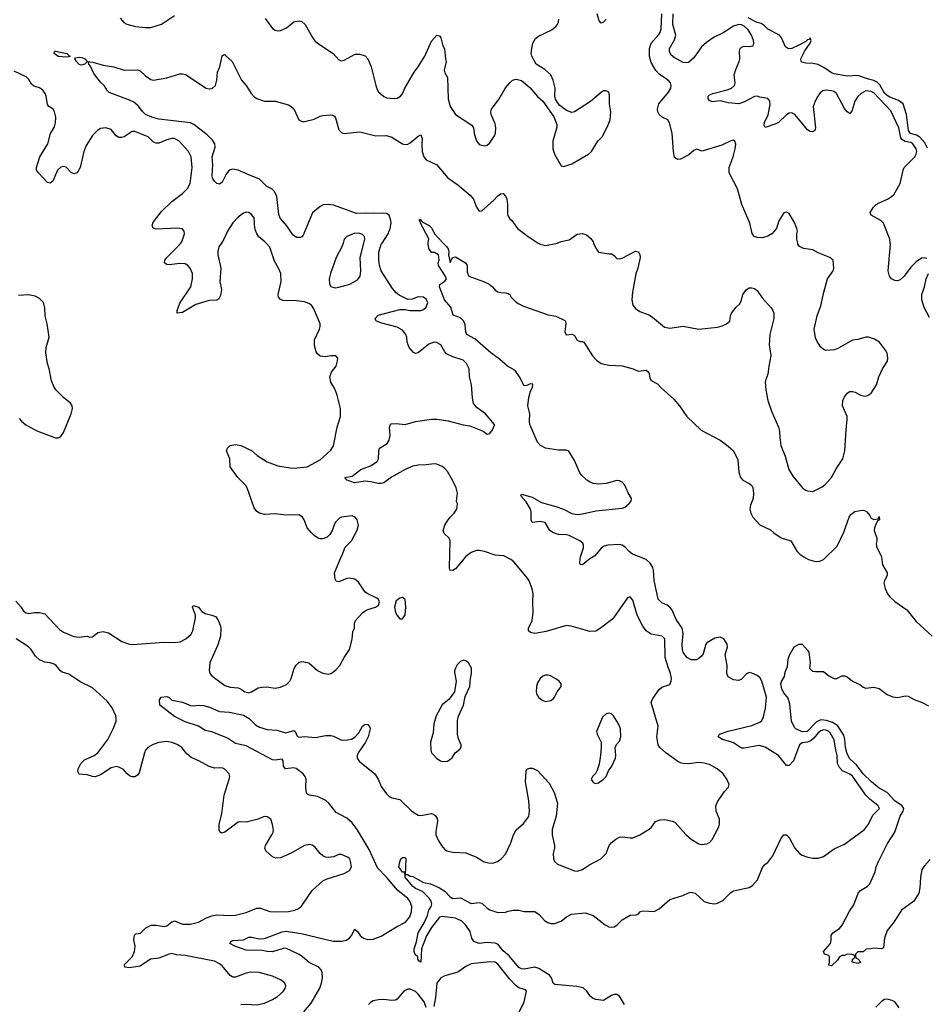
# Model space of a CAD drawing. Header units: inches. Extents: x 2293880 to 2522759, y 823965 to 1006879.
# Tile 53 of 256: x 2302960 to 2309807, y 904251 to 911687. Entities that reach past the tile are written whole.
import ezdxf

# ---------------------------------------------------------------- set-up
doc = ezdxf.new("R2010")
doc.units = ezdxf.units.IN
doc.header["$MEASUREMENT"] = 0
doc.layers.add('C3900', color=7, linetype='Continuous')
doc.layers.add('C3901', color=7, linetype='Continuous')

msp = doc.modelspace()

# ---------------------------------------------------------------- linework, layer by layer
at = {"layer": 'C3900', "color": 5}
for points, elevation in [([(2302930, 907294.8), (2302970, 907250.4), (2302990, 907220.4), (2303007.9, 907207.9), (2303030, 907201.6), (2303070, 907210.4), (2303110.5, 907210.5), (2303150, 907199.1), (2303260.3, 907080.3), (2303290, 907061.3), (2303370, 907027.9), (2303410, 907022.8), (2303470, 907030.4), (2303490, 907023), (2303510, 907024.9), (2303550, 907057.6), (2303590, 907066.7), (2303630, 907056.4), (2303731.3, 906991.3), (2303790, 906970.3), (2303812.5, 906967.5), (2304050, 906986), (2304137.6, 906982.4), (2304172.1, 906987.9), (2304215.1, 907010), (2304254, 907046), (2304267.3, 907070), (2304287, 907170), (2304286.6, 907190), (2304265.2, 907250), (2304270, 907262), (2304310, 907250.7), (2304336.3, 907216.3), (2304361.1, 907201.1), (2304410, 907190.4), (2304438.3, 907178.3), (2304456.5, 907156.5), (2304474.9, 907114.9), (2304479.6, 907090), (2304475.5, 907030), (2304455.5, 906964.5), (2304395.5, 906830), (2304390.3, 906770.3), (2304397, 906750), (2304412.2, 906730), (2304510, 906659.3), (2304550, 906645.2), (2304610, 906641.3), (2304631.7, 906631.7), (2304659.1, 906610), (2304690, 906603.9), (2304710, 906609.2), (2304760.6, 906639.4), (2304790, 906646.8), (2304827.3, 906647.3), (2304890, 906639.3), (2304930, 906645.2), (2304973.8, 906666.2), (2305000.5, 906690), (2305011.1, 906710), (2305033.4, 906786.6), (2305047.3, 906812.7), (2305070, 906834.4), (2305090, 906840.4), (2305132.4, 906832.4), (2305145.8, 906825.8), (2305210, 906770.7), (2305250, 906750.6), (2305290, 906744.9), (2305310, 906748.2), (2305330, 906762), (2305350, 906778), (2305377, 906810), (2305409.5, 906870), (2305451.8, 906930), (2305471, 907009), (2305476.3, 907063.7), (2305489.3, 907090), (2305489.4, 907130), (2305495.6, 907150), (2305550, 907208), (2305570, 907223), (2305590, 907233.4), (2305648, 907250), (2305670, 907266), (2305677.2, 907290), (2305670, 907308), (2305658, 907318), (2305590, 907349.4), (2305570, 907363.7), (2305517.5, 907437.5), (2305490, 907462), (2305450, 907469.7), (2305430, 907466.6), (2305370, 907442), (2305350, 907445.2), (2305342.5, 907462.5), (2305337, 907510), (2305381.5, 907618.5), (2305398.7, 907650), (2305417.4, 907702.6), (2305467, 907750), (2305509.5, 907830.5), (2305518, 907870), (2305509.4, 907910), (2305492.7, 907930), (2305470, 907938.7), (2305390, 907929.6), (2305376.7, 907923.3), (2305343, 907890), (2305320.4, 907830), (2305302, 907798), (2305282.6, 907777.4), (2305250, 907764.7), (2305230, 907766.3), (2305210, 907774.7), (2305184.5, 907790), (2305162.9, 907810), (2305131.6, 907850), (2305108.5, 907908.5), (2305095.6, 907930), (2305070, 907947.6), (2304970, 907944.7), (2304890, 907954), (2304810, 907949.7), (2304770, 907958.7), (2304751.1, 907971.1), (2304730, 908001.2), (2304678, 908150), (2304667.7, 908167.7), (2304607, 908230), (2304550, 908309), (2304547, 908370), (2304521.2, 908430), (2304529, 908450), (2304550, 908470.6), (2304590, 908477.3), (2304629.5, 908470.5), (2304710, 908432), (2304754.4, 908394.4), (2304830, 908346.3), (2304910, 908316.9), (2305002.8, 908302.8), (2305030, 908300.3), (2305130, 908308.9), (2305230, 908362), (2305310, 908434.4), (2305330, 908467.7), (2305358, 908610), (2305382.7, 908690), (2305383.1, 908750), (2305357.8, 908850), (2305339.8, 908899.8), (2305309.6, 908950), (2305301.6, 908990), (2305314.2, 909025.8), (2305349.2, 909070), (2305361.2, 909110), (2305362, 909130), (2305348.4, 909148.4), (2305310, 909149), (2305270, 909139.3), (2305230, 909146.6), (2305210, 909162.7), (2305199.3, 909179.3), (2305185.7, 909225.7), (2305187.1, 909270), (2305223.5, 909350), (2305229.7, 909370), (2305229.6, 909390), (2305182, 909502), (2305162.7, 909530), (2305143.5, 909543.5), (2305110, 909555.4), (2305050, 909562.6), (2304950, 909565.1), (2304930, 909572.7), (2304915.1, 909590), (2304911.8, 909610), (2304935.6, 909710), (2304931.2, 909770), (2304915.1, 909810), (2304883.3, 909863.3), (2304848.5, 909968.5), (2304821.1, 910000)], 280), ([(2305106.7, 904193.3), (2305160.2, 904259.8), (2305226.6, 904373.4), (2305239.4, 904410), (2305246.5, 904450), (2305244.4, 904490), (2305237.4, 904510), (2305219.8, 904530), (2305146.7, 904566.7), (2305095.9, 904610), (2305070, 904626), (2304970, 904673.5), (2304950, 904673.2), (2304870, 904647.2), (2304830, 904648.8), (2304790, 904656.9), (2304670, 904659.5), (2304586, 904690), (2304546, 904710), (2304555.5, 904724.5), (2304570, 904731.4), (2304650, 904738.5), (2304690, 904756.9), (2304710, 904757.6), (2304770, 904745.4), (2304810, 904748.3), (2304942.1, 904797.9), (2304970, 904802), (2305084.6, 904784.6), (2305326.2, 904726.2), (2305392.6, 904727.4), (2305425.8, 904734.2), (2305449.8, 904750.2), (2305466.3, 904770), (2305490, 904818.8), (2305510, 904800.7), (2305531.8, 904770), (2305557.1, 904750), (2305590, 904740.2), (2305630, 904742), (2305690, 904764.6), (2305805.2, 904834.8), (2305872.8, 904870), (2305905.8, 904910), (2305918, 904950), (2305921, 904990), (2305907.4, 905030), (2305890.6, 905050), (2305813.2, 905113.2), (2305730, 905211.3), (2305661.4, 905281.4), (2305599.7, 905419.7), (2305509, 905570), (2305470, 905621.2), (2305430, 905657.1), (2305350, 905698.3), (2305295.3, 905770), (2305271.1, 905790), (2305210, 905820.2), (2305148.7, 905830), (2305134.9, 905834.9), (2305124.9, 905844.9), (2305119.7, 905890), (2305122.9, 905950), (2305116.9, 905970), (2305102, 905990), (2305048.2, 906031.8), (2305030, 906036.9), (2304968.5, 906028.5), (2304953.3, 906050), (2304949.6, 906089.6), (2304942, 906102), (2304890, 906093.1), (2304870, 906097.2), (2304670, 906202.5), (2304590, 906220.2), (2304530, 906259.6), (2304410, 906309), (2304359.5, 906319.5), (2304310.4, 906350.4), (2304210, 906384.5), (2304130, 906424.1), (2304019.3, 906510), (2304016, 906550), (2304029.5, 906570.5), (2304070, 906574), (2304090, 906566.8), (2304110, 906547.3), (2304190, 906531.6), (2304250, 906507), (2304270, 906503.7), (2304311.1, 906508.9), (2304350, 906506), (2304394.2, 906494.2), (2304470, 906462.6), (2304544, 906456), (2304650, 906433.4), (2304692.7, 906410), (2304740.8, 906360.8), (2304770, 906343.2), (2304830, 906327.2), (2304901.7, 906321.7), (2304970, 906301.2), (2305030, 906319.3), (2305040.5, 906310), (2305055.1, 906275.1), (2305070, 906266.9), (2305110, 906273.7), (2305193.6, 906266.4), (2305270, 906280.8), (2305310, 906280.2), (2305330, 906275), (2305390, 906246), (2305433.3, 906246.7), (2305466, 906254), (2305492.1, 906267.9), (2305520.1, 906299.9), (2305550, 906350.8), (2305570, 906366), (2305590, 906364.7), (2305604, 906344), (2305607.3, 906330), (2305592.7, 906270), (2305572.4, 906230), (2305515.8, 906150), (2305508.7, 906130), (2305508.5, 906110), (2305525.3, 906085.3), (2305642.8, 905990), (2305666, 905950), (2305690, 905894.9), (2305730, 905839.3), (2305750, 905820.4), (2305770, 905810.4), (2305830, 905796.3), (2305920.3, 905710), (2305970, 905678.5), (2305990, 905676.5), (2306070, 905690.4), (2306086.2, 905686.2), (2306097.6, 905677.6), (2306112.7, 905652.7), (2306116.4, 905630), (2306103.4, 905556.6), (2306103.7, 905530), (2306120.3, 905490), (2306144.6, 905450), (2306170, 905420.4), (2306184.9, 905410), (2306230, 905399.5), (2306330, 905395.5), (2306410, 905362), (2306467, 905327), (2306499.9, 905319.9), (2306530, 905317.6), (2306569.2, 905330), (2306597, 905350), (2306630, 905384.9), (2306669, 905471), (2306689.8, 905530.2), (2306710, 905568.4), (2306763.7, 905616.3), (2306804, 905670), (2306810.9, 905710), (2306806.1, 905786.1), (2306780.5, 905930), (2306785.6, 906014.4), (2306792.5, 906027.5), (2306810, 906034.8), (2306833.7, 906033.7), (2306870, 906016), (2306959.5, 905919.5), (2306995.3, 905850), (2307022, 905770), (2307010.3, 905670.3), (2306981.7, 905570), (2306980.9, 905530), (2306998.9, 905450), (2306999.5, 905430), (2306988.8, 905388.8), (2306990.4, 905350), (2306999.3, 905330), (2307020.7, 905310), (2307150, 905258), (2307170, 905256.5), (2307210, 905268.5), (2307258.2, 905301.8), (2307349.7, 905350.3), (2307389.6, 905390), (2307411.8, 905450), (2307427.3, 905470), (2307463, 905497), (2307490, 905511.7), (2307510, 905514.6), (2307570, 905506.7), (2307590, 905508.2), (2307642, 905530), (2307714, 905574), (2307731.5, 905588.5), (2307762, 905630), (2307797.5, 905642.5), (2307830, 905647.3), (2307890, 905634.8), (2307910, 905622.8), (2307990, 905533.4), (2308030, 905498), (2308090, 905462), (2308110, 905457.3), (2308150, 905462), (2308170, 905473.4), (2308190, 905494.8), (2308238.7, 905590), (2308245.6, 905610), (2308245.6, 905650), (2308219.7, 905710), (2308218, 905750), (2308230, 905780.7), (2308283.5, 905856.5), (2308314, 905890), (2308317.2, 905910), (2308300.9, 905950), (2308272.3, 905990), (2308227.9, 906027.9), (2308170, 906061.1), (2308130, 906072.8), (2308090, 906076.9), (2308010, 906066.9), (2307970, 906068.6), (2307950, 906074.7), (2307930, 906084.7), (2307839.6, 906150), (2307795.1, 906190), (2307782.9, 906210), (2307771.5, 906270), (2307781.3, 906350), (2307729.7, 906530), (2307741, 906559), (2307790, 906627.7), (2307810, 906644.9), (2307870, 906666.8), (2307880.9, 906690), (2307882.9, 906710), (2307875.8, 906750), (2307856.2, 906796.2), (2307834.4, 906870), (2307830.9, 907010), (2307811.9, 907031.9), (2307730, 907045.7), (2307690, 907071.5), (2307665.2, 907105.2), (2307623.1, 907190), (2307590, 907302), (2307570, 907329), (2307550, 907321.2), (2307439.5, 907160.5), (2307347.3, 907090), (2307310, 907069.6), (2307265.8, 907065.8), (2307125.8, 907105.8), (2307090, 907111.5), (2306935.1, 907064.9), (2306850, 907051.2), (2306818, 907058), (2306802, 907070), (2306803.6, 907090), (2306829.6, 907150), (2306838.4, 907210), (2306834.5, 907290), (2306836.9, 907350), (2306830, 907388.7), (2306808.2, 907448.2), (2306794.5, 907470), (2306691.1, 907591.1), (2306670, 907609.5), (2306616.6, 907636.6), (2306550, 907642.4), (2306469, 907671), (2306430, 907678), (2306410, 907676.8), (2306370, 907662.6), (2306330, 907633), (2306250, 907538.4), (2306230, 907527.3), (2306209.5, 907530), (2306204.7, 907550), (2306211.3, 907750), (2306202.9, 907770), (2306166.1, 907806.1), (2306157.7, 907830), (2306169.8, 907870), (2306190, 907902), (2306210, 907930.3), (2306241.1, 907958.9), (2306260.9, 907990), (2306266, 908030), (2306259.3, 908050), (2306265.4, 908110), (2306256.3, 908150), (2306229.7, 908210), (2306190, 908274.5), (2306170, 908297), (2306150, 908311.6), (2306110, 908329.6), (2306090, 908333.3), (2306030, 908324.4), (2305970, 908322), (2305930, 908313.7), (2305870, 908288.8), (2305767.3, 908232.7), (2305710, 908189.7), (2305690, 908182.6), (2305670, 908182.6), (2305610, 908197.6), (2305570, 908200.9), (2305487.6, 908187.6), (2305433.2, 908210), (2305415.3, 908230), (2305470, 908239.3), (2305537, 908290), (2305610, 908318), (2305659.5, 908350), (2305669.6, 908370), (2305671.5, 908428.5), (2305678, 908450), (2305734.1, 908485.8), (2305749.7, 908510.3), (2305756.9, 908550), (2305752, 908610), (2305756.6, 908623.4), (2305766.6, 908633.4), (2305802, 908638), (2305870, 908630.3), (2305947.9, 908652.1), (2306070, 908669.3), (2306110, 908669.3), (2306195.8, 908655.8), (2306310, 908625.8), (2306360.5, 908620.5), (2306459.9, 908579.9), (2306490, 908556.3), (2306510, 908560.4), (2306530, 908588.5), (2306545.2, 908625.2), (2306546, 908630), (2306477, 908710), (2306414.7, 908754.7), (2306387.2, 908787.2), (2306378.8, 908830), (2306372.4, 908930), (2306356.9, 908990), (2306355.4, 909050), (2306334.7, 909090), (2306310, 909114), (2306230, 909140.5), (2306183.7, 909163.7), (2306170, 909178), (2306140.5, 909230), (2306108.5, 909248.4), (2306089.3, 909250.7), (2306050, 909236), (2305970, 909169.4), (2305950, 909166), (2305933.4, 909173.4), (2305900.5, 909210), (2305887.1, 909250), (2305884, 909290), (2305877.2, 909310), (2305850, 909340.9), (2305810, 909363.7), (2305695.6, 909395.6), (2305654, 909410), (2305650, 909415.3), (2305644.5, 909430), (2305666.2, 909453.8), (2305830, 909497.6), (2305870, 909498.4), (2305910, 909490.5), (2305990, 909490.4), (2306010, 909498), (2306030, 909516.3), (2306042, 909550), (2306030, 909576.3), (2306010, 909590.8), (2305970, 909594.5), (2305923, 909577), (2305890, 909574.3), (2305825.1, 909605.1), (2305802.8, 909622.8), (2305775.6, 909655.6), (2305689.2, 909790), (2305676.8, 909830), (2305671.1, 909870), (2305672.2, 909930), (2305689.9, 909990), (2305696.4, 910000)], 260), ([(2304483.3, 910000), (2304464.4, 909970), (2304456.1, 909936.1), (2304455.8, 909910), (2304480.3, 909810), (2304471.8, 909710), (2304484.2, 909650), (2304477.3, 909602.7), (2304462.8, 909577.2), (2304450, 909569), (2304390, 909566), (2304290, 909535.1), (2304190, 909475.4), (2304149.3, 909470), (2304148.2, 909490), (2304170, 909545.5), (2304253.5, 909670), (2304264.8, 909730), (2304264.5, 909770), (2304248.4, 909810), (2304230, 909831.1), (2304210, 909842.2), (2304170, 909844.1), (2304090, 909834.7), (2304070, 909836.9), (2304054, 909850), (2304057.4, 909870), (2304072.4, 909890), (2304152.6, 909970), (2304177.2, 910000)], 280), ([(2305402, 910000), (2305393.4, 909970), (2305348.8, 909890), (2305306, 909770), (2305298, 909730), (2305298.8, 909690), (2305310, 909671.3), (2305342.5, 909662.5), (2305370, 909665.5), (2305453.2, 909690), (2305510, 909723), (2305531, 909749), (2305536.8, 909790), (2305532.2, 909890), (2305559.8, 910000)], 280), ([(2307527.6, 904250), (2307490, 904311.4), (2307470, 904324.3), (2307450, 904324.7), (2307430, 904318), (2307370, 904280.5), (2307310, 904286.9), (2307290, 904293.3), (2307270, 904309.6), (2307244.2, 904350), (2307214.3, 904374.3), (2307166.3, 904386.3), (2307001.1, 904401.1), (2306990, 904409.3), (2306975.8, 904450), (2306960.5, 904470), (2306881.2, 904521.2), (2306849.5, 904530.5), (2306770, 904516.4), (2306750, 904519.1), (2306730, 904529.7), (2306657.5, 904617.5), (2306610, 904653.9), (2306570, 904704.9), (2306550, 904712.1), (2306490, 904717), (2306430, 904709.6), (2306390, 904724.7), (2306375.6, 904750), (2306360.8, 904800.8), (2306330, 904848.6), (2306298.8, 904878.8), (2306250, 904901), (2306150, 904913.6), (2306130, 904909.2), (2306068.8, 904831.2), (2306033.2, 904766.8), (2305995.2, 904670), (2305990, 904569), (2305976.4, 904576.4), (2305968, 904590), (2305968, 904610), (2305946.8, 904626.8), (2305939.5, 904650), (2305939.7, 904670), (2305957.4, 904722.6), (2305969.8, 904790), (2306015.3, 904864.7), (2306039.5, 904920.5), (2306050, 904961.6), (2306068.6, 904990), (2306072.6, 905010), (2306067.9, 905030), (2306052.7, 905052.7), (2306001.5, 905101.5), (2305950, 905125.6), (2305930, 905139.8), (2305871.8, 905210), (2305869, 905249), (2305850, 905249.5), (2305824.4, 905290), (2305830, 905326), (2305839.5, 905350), (2305850, 905360.5), (2305870, 905359.1), (2305874.9, 905350), (2305871.1, 905231.1), (2305888.9, 905231.1), (2305910, 905219.5), (2305930, 905216.4), (2306010, 905170.4), (2306061.3, 905161.3), (2306130, 905130.6), (2306170, 905104.9), (2306210, 905062), (2306230, 905050.7), (2306290, 905054.8), (2306370, 905010.8), (2306430, 905018.8), (2306450, 905014.8), (2306490, 904976), (2306510, 904964.7), (2306570, 904944.7), (2306630, 904946), (2306650, 904954.8), (2306690, 904962), (2306730, 904960.5), (2306770.5, 904950.5), (2306850, 904951), (2306882, 904930), (2306923.4, 904883.4), (2306948.3, 904868.3), (2306970, 904862), (2306998, 904862), (2307050, 904877.3), (2307089.7, 904910.4), (2307128.3, 904931.7), (2307230, 904942.4), (2307290, 904920.5), (2307381, 904850), (2307410, 904836.3), (2307430, 904833.4), (2307450, 904836.3), (2307470, 904847.3), (2307510, 904887.3), (2307570, 904924), (2307614.6, 904925.4), (2307630, 904932), (2307649.3, 904950.7), (2307670, 904956), (2307751.6, 904951.6), (2307790, 904970.8), (2307870, 905043), (2307967.6, 905072.4), (2308010, 905092.7), (2308030, 905096.4), (2308061, 905090), (2308130, 905026.4), (2308170, 905014), (2308210, 905010.4), (2308230, 905014.4), (2308270, 905034.4), (2308330, 905094), (2308350, 905107.3), (2308470, 905133.4), (2308493, 905147), (2308532.7, 905190), (2308570, 905284.7), (2308588.7, 905310), (2308610, 905321), (2308647.7, 905372.3), (2308710, 905504.7), (2308730, 905531.3), (2308750, 905531.3), (2308770, 905511.3), (2308814.4, 905430), (2308850, 905390.4), (2308870, 905377.6), (2308903.6, 905363.6), (2308950, 905354.6), (2308990, 905354.6), (2309030, 905366), (2309110, 905425.3), (2309190, 905460.3), (2309339.7, 905570), (2309369.8, 905610), (2309402, 905678), (2309452.1, 905730), (2309444.2, 905750), (2309379, 905799), (2309350, 905829.1), (2309250, 905973.5), (2309230, 905989.3), (2309174.3, 906014.3), (2309150, 906039.4), (2309137, 906070), (2309134.4, 906130), (2309122.7, 906170), (2309110, 906248.6), (2309079.9, 906299.9), (2309070.5, 906310.5), (2309050, 906320.4), (2309030, 906323.6), (2309010, 906316.9), (2308990, 906301.7), (2308958.5, 906261.5), (2308937.6, 906242.4), (2308910, 906231.5), (2308870, 906225.2), (2308850.2, 906210), (2308804.1, 906090), (2308770, 906053.1), (2308750, 906053.3), (2308689.3, 906129.3), (2308590, 906193.7), (2308544.8, 906204.8), (2308430, 906184.6), (2308410, 906185.8), (2308350, 906224.2), (2308330, 906233.8), (2308266.6, 906250), (2308234.5, 906270), (2308245.2, 906290), (2308310, 906313), (2308490, 906356.9), (2308550, 906381.1), (2308565.3, 906394.7), (2308577.6, 906422.4), (2308591.8, 906488.3), (2308600.7, 906570), (2308565, 906690), (2308550, 906718.7), (2308530, 906734.3), (2308490, 906752), (2308470, 906755.8), (2308450, 906745.6), (2308410, 906706), (2308390, 906695.1), (2308350, 906700.7), (2308310, 906723.7), (2308299.7, 906750), (2308303.2, 906810), (2308288.7, 906890), (2308305.7, 906950), (2308303.9, 906970), (2308278, 907010), (2308250, 907023.1), (2308210, 907015.1), (2308150, 906981), (2308140.5, 906970), (2308122.3, 906897.7), (2308110, 906878.9), (2308090, 906861), (2308070, 906852.4), (2308031.1, 906851.1), (2307998.7, 906870), (2307971.1, 906910), (2307964.5, 906930), (2307962, 906970), (2307970.5, 907050), (2307962.5, 907090), (2307917.6, 907157.6), (2307886.2, 907226.2), (2307870, 907249.7), (2307850, 907265.4), (2307810, 907283.5), (2307782.6, 907310), (2307751.5, 907450), (2307746, 907530), (2307740.7, 907550), (2307722.2, 907582.2), (2307690, 907609.8), (2307586.9, 907650), (2307561.5, 907670), (2307530, 907706), (2307510, 907718.5), (2307490, 907722), (2307402, 907718), (2307373, 907710), (2307350, 907694.3), (2307302.4, 907637.6), (2307264.7, 907615.3), (2307210.4, 907570), (2307192.7, 907572.7), (2307189.7, 907589.7), (2307194.2, 907630), (2307217.2, 907697.2), (2307218, 907718), (2307213.2, 907733.2), (2307191.3, 907750), (2307110, 907790.7), (2307090, 907796.8), (2307030, 907798.7), (2306990.8, 907810.8), (2306962.9, 907830), (2306929.5, 907889.5), (2306890, 907895.6), (2306829.3, 907890), (2306822.7, 907910), (2306823.5, 907970), (2306816.8, 907990), (2306784.2, 908044.2), (2306744, 908090), (2306750, 908102), (2306830, 908079.5), (2306901.2, 908041.2), (2307010, 908011), (2307066, 907990), (2307130, 907957.5), (2307170, 907949.3), (2307210, 907953.8), (2307310, 907978.2), (2307510, 907997.8), (2307530, 908006.2), (2307561.2, 908030), (2307578, 908050), (2307581.5, 908070), (2307553.9, 908113.9), (2307530.6, 908170.6), (2307510, 908193.3), (2307490, 908203.6), (2307470, 908205.8), (2307390, 908183.9), (2307330, 908179.6), (2307290, 908184.9), (2307272.5, 908192.5), (2307244.2, 908210), (2307199.8, 908250), (2307187, 908270), (2307150, 908358), (2307106.9, 908426.9), (2307090, 908434.7), (2307030, 908435.4), (2306929.7, 908449.7), (2306892.3, 908470), (2306870, 908497), (2306812.8, 908630), (2306808.8, 908651.2), (2306812.4, 908710), (2306798.3, 908770), (2306806.1, 908833.9), (2306818, 908882), (2306832.2, 908910), (2306835.1, 908935.1), (2306815.6, 908935.6), (2306790, 908922.9), (2306770, 908921.2), (2306734.9, 908990), (2306706.8, 909030), (2306690, 909044.1), (2306642.8, 909070), (2306583.6, 909123.6), (2306518.3, 909170), (2306396.9, 909276.9), (2306336.9, 909310), (2306328.9, 909328.9), (2306324.8, 909384.8), (2306312.7, 909412.7), (2306290, 909435.6), (2306234.8, 909454.8), (2306215.4, 909515.4), (2306167.2, 909570), (2306129.3, 909670), (2306134, 909686), (2306170, 909711), (2306182.7, 909730), (2306173, 909753), (2306122.7, 909830), (2306121.2, 909850), (2306128.9, 909871.1), (2306124, 909910), (2306092, 909928), (2306070, 909929.2), (2306050, 909958), (2306044, 909990), (2306045.2, 910000)], 240), ([(2306157.6, 910000), (2306185.5, 909970), (2306197.3, 909950), (2306200.7, 909930), (2306197.3, 909910), (2306210, 909854), (2306228, 909890), (2306250, 909896), (2306326, 909850), (2306338.8, 909830), (2306339.6, 909779.6), (2306352, 909750), (2306462, 909710), (2306504.7, 909690), (2306531.3, 909670), (2306550, 909644.7), (2306570, 909631.3), (2306594.6, 909625.4), (2306630, 909624.7), (2306650, 909618), (2306662, 909610), (2306672, 909590), (2306700.7, 909560.7), (2306723.8, 909543.8), (2306764.1, 909524.1), (2306950, 909457.3), (2307010, 909447.3), (2307075.8, 909415.8), (2307082.8, 909410), (2307084.9, 909390), (2307076.3, 909330), (2307086, 909306), (2307132.5, 909312.5), (2307150, 909301), (2307170, 909266), (2307190, 909257.3), (2307210, 909257.3), (2307221, 909250), (2307287, 909147), (2307316, 909116), (2307350, 909090.5), (2307410, 909076.4), (2307510, 909073), (2307592, 909050), (2307630, 909031), (2307690, 909038.8), (2307704.7, 909030), (2307713.7, 909013.7), (2307719.8, 908979.8), (2307730, 908962), (2307776.8, 908936.8), (2307805.5, 908905.5), (2307900.7, 908820.7), (2307943, 908770), (2307998, 908690), (2308107.2, 908587.2), (2308251, 908510), (2308310, 908466.8), (2308350.3, 908430.3), (2308383.7, 908363.7), (2308390.3, 908270), (2308403.1, 908230), (2308421.6, 908210), (2308470, 908184.9), (2308486.4, 908170), (2308497, 908150), (2308501.3, 908110), (2308499.3, 908070), (2308479, 908021), (2308474.3, 907990), (2308480.9, 907960.9), (2308496.5, 907930), (2308550, 907870.4), (2308630, 907834.8), (2308654.8, 907810), (2308710, 907773.4), (2308784.7, 907750), (2308830.5, 907670), (2308850.6, 907650), (2308880.5, 907630), (2308917.3, 907610), (2308970, 907593.7), (2309003, 907597), (2309030, 907610.7), (2309133.3, 907710), (2309183.3, 907816.7), (2309222.9, 907930), (2309236, 907950), (2309266.6, 907973.4), (2309323.5, 907983.5), (2309340.7, 907980.7), (2309358, 907970), (2309381, 907941), (2309390, 907922), (2309410, 907912), (2309442, 907918), (2309450, 907934), (2309452, 907910), (2309438, 907902), (2309424.7, 907875.3), (2309414.8, 907850), (2309413.4, 907830), (2309434, 907770), (2309434, 907750), (2309427.7, 907730), (2309431.3, 907708.7), (2309468, 907630), (2309474.9, 907570), (2309510.4, 907510), (2309510.4, 907490), (2309490.4, 907450), (2309486, 907430), (2309496, 907390), (2309513.1, 907350), (2309530, 907328.7), (2309570, 907293.4), (2309660.3, 907230), (2309730, 907142.6), (2309850, 907030.4)], 240), ([(2306875.7, 910000), (2306890, 909990.7), (2306930, 909982), (2307010, 909997.1), (2307017.8, 910000)], 260), ([(2307294.6, 910000), (2307310, 909962), (2307331.1, 909931.1), (2307410, 909917.3), (2307430, 909918.8), (2307450, 909906), (2307470, 909882.8), (2307490, 909880.5), (2307510, 909886.4), (2307610, 909937.3), (2307633.2, 909933.2), (2307644, 909910), (2307645.5, 909890), (2307628.4, 909810), (2307613.8, 909766.2), (2307589, 909630), (2307583.7, 909570), (2307590.3, 909530.3), (2307610, 909504.9), (2307643.8, 909483.8), (2307710, 909457), (2307739.4, 909439.4), (2307830, 909364.2), (2307870, 909357), (2307970, 909372), (2308090, 909350.2), (2308230, 909364.4), (2308264.9, 909375.1), (2308297.2, 909390), (2308322.7, 909410), (2308327, 909450), (2308336, 909470), (2308370, 909516), (2308398.6, 909541.4), (2308412.1, 909567.9), (2308421.2, 909610), (2308448.7, 909650), (2308470, 909660.7), (2308490, 909662), (2308510, 909655.5), (2308530, 909640.7), (2308567.1, 909587.1), (2308634, 909510), (2308647.7, 909490), (2308654.4, 909470), (2308654.4, 909430), (2308624.2, 909310), (2308620.3, 909230), (2308633.1, 909150), (2308616.5, 909070), (2308610.4, 909010), (2308594, 908970), (2308590.6, 908949.4), (2308595.5, 908890), (2308610, 908811.3), (2308637.4, 908730), (2308690.3, 908610), (2308697.8, 908577.8), (2308699.7, 908530), (2308709.3, 908470), (2308741.6, 908390), (2308769.2, 908289.2), (2308798.7, 908238.7), (2308870, 908154), (2308894.4, 908134.4), (2308910, 908128), (2308950, 908123), (2309021, 908159), (2309043.5, 908176.5), (2309091.5, 908230), (2309125.5, 908294.5), (2309177.2, 908370), (2309192, 908430), (2309200.5, 908590), (2309209.5, 908669.5), (2309209.2, 908690), (2309173.2, 908770), (2309177.2, 908810), (2309186.8, 908833.2), (2309210, 908866), (2309230, 908879.1), (2309250, 908879.3), (2309270, 908873), (2309310, 908850.6), (2309330, 908844.9), (2309350, 908844), (2309368, 908850), (2309390, 908866), (2309429.4, 908930), (2309449.3, 908990), (2309476, 909050), (2309512.9, 909107.1), (2309516.3, 909130), (2309510, 909168.7), (2309499.6, 909190), (2309454, 909250), (2309414.9, 909274.9), (2309370, 909289.6), (2309350, 909289.6), (2309290, 909272.3), (2309250, 909266), (2309137.3, 909202.7), (2309110, 909192), (2309050, 909187.8), (2309030, 909196.2), (2309010, 909214), (2308985.4, 909250), (2308970, 909284), (2308960.9, 909350), (2308982.9, 909450), (2309010, 909524.7), (2309032.2, 909627.8), (2309061.3, 909730), (2309103.7, 909790), (2309109.4, 909810), (2309102.7, 909870), (2309079.3, 909890), (2308990, 909926), (2308950, 909948.2), (2308878.4, 909958.4), (2308850, 909974), (2308837.2, 909990), (2308835.2, 910000)], 260), ([(2309810, 909884), (2309790, 909889.3), (2309770, 909886), (2309730, 909858.4), (2309690, 909818.4), (2309639.5, 909750), (2309610, 909720.7), (2309590, 909714), (2309570, 909716.2), (2309543.7, 909730), (2309529.6, 909750), (2309519.7, 909790), (2309535.8, 909990), (2309534.7, 910000)], 240), ([(2309830, 909438), (2309790, 909514), (2309773.6, 909570), (2309773.6, 909610), (2309793.6, 909670), (2309806.3, 909730), (2309823, 909770)], 240), ([(2302955.6, 908675.6), (2302973.5, 908653.5), (2303007, 908627), (2303090, 908580.5), (2303230, 908527.7), (2303250, 908527.7), (2303270, 908538.8), (2303291.5, 908568.5), (2303349, 908710), (2303359, 908750), (2303357.2, 908770), (2303342.7, 908790), (2303290, 908834), (2303234, 908890), (2303217.1, 908917.1), (2303200.1, 908960.1), (2303183.6, 909050), (2303171.2, 909091.2), (2303158.7, 909170), (2303159.6, 909210), (2303183.7, 909290), (2303168, 909390), (2303152.6, 909450), (2303149.7, 909510), (2303139.6, 909550), (2303110, 909582), (2303077.5, 909597.5), (2303027.5, 909607.5), (2302950, 909603.8)], 320), ([(2304630, 904248.8), (2304670, 904252), (2304750, 904246.4), (2304810, 904260.4), (2304870, 904286.4), (2304906.6, 904310), (2304950, 904347.7), (2304963.7, 904370), (2304969.3, 904390), (2304962.7, 904410), (2304934, 904434), (2304870, 904463), (2304769.7, 904489.7), (2304705.9, 904494.1), (2304670, 904486.6), (2304590, 904454.7), (2304570, 904456.3), (2304548.8, 904468.8), (2304490, 904541.1), (2304470, 904556.8), (2304430, 904577.2), (2304210, 904620.3), (2304144.7, 904624.7), (2304110, 904633.3), (2304090, 904629.7), (2304010, 904599), (2303948.8, 904591.2), (2303870, 904537.4), (2303786.1, 904526.1), (2303753.2, 904530), (2303751.6, 904550), (2303810, 904608.7), (2303826.6, 904650), (2303832.3, 904690), (2303822.5, 904737.5), (2303826.5, 904773.5), (2303837.6, 904782.4), (2303872.7, 904787.3), (2303912.9, 904827.1), (2303953, 904847), (2303990, 904849.1), (2304050, 904838.3), (2304070, 904842.6), (2304110, 904873), (2304130, 904880.4), (2304190, 904855.5), (2304250, 904855.8), (2304310, 904872), (2304370, 904904.3), (2304410, 904918.6), (2304450, 904925.2), (2304550, 904920.9), (2304590, 904925), (2304670, 904944.2), (2304750, 904976.5), (2304777.5, 904977.5), (2304850, 904951.8), (2304889.2, 904949.2), (2304989.8, 904950.2), (2305038.7, 904961.3), (2305066.1, 904973.9), (2305087.6, 904992.4), (2305170, 905110.4), (2305250, 905182.4), (2305282.2, 905197.8), (2305410, 905238), (2305450, 905262), (2305465.1, 905290), (2305459.5, 905330), (2305452, 905350), (2305440.1, 905360.1), (2305390, 905382), (2305370, 905380.9), (2305330, 905365.1), (2305290, 905359.5), (2305270, 905362), (2305250, 905372), (2305229.7, 905389.7), (2305190, 905440.9), (2305170, 905452.3), (2305150, 905457), (2305110, 905449.6), (2305010, 905391.1), (2304930, 905355.8), (2304894.5, 905354.5), (2304870, 905363.6), (2304819.6, 905410), (2304811.6, 905430), (2304815.6, 905450), (2304864.5, 905530), (2304874.5, 905550), (2304875.9, 905564.1), (2304870, 905608), (2304856, 905650), (2304830, 905666.6), (2304810, 905669.5), (2304750, 905646.6), (2304670, 905626.6), (2304630, 905629.4), (2304610, 905625.1), (2304510, 905549.7), (2304483.6, 905543.6), (2304472, 905552), (2304466.5, 905566.5), (2304467.2, 905610), (2304487.6, 905690), (2304505.1, 905830), (2304542.9, 905950), (2304546.6, 905970), (2304542.7, 905990), (2304510, 906025.2), (2304493.8, 906033.8), (2304470, 906037), (2304430, 906034), (2304390, 906046), (2304312.7, 906090), (2304254.1, 906114.1), (2304222.1, 906142.1), (2304183.5, 906190), (2304150, 906211.7), (2304110, 906227.6), (2304070, 906235.3), (2304010, 906228.7), (2303967.7, 906212.3), (2303928.5, 906190), (2303910.3, 906170), (2303901.7, 906150), (2303861.2, 905998.8), (2303850, 905980.9), (2303830.4, 905969.6), (2303810, 905969.6), (2303790, 905976.2), (2303771.1, 905991.1), (2303744.1, 906024.1), (2303710, 906042.7), (2303690, 906046.6), (2303650, 906036.4), (2303570, 905984), (2303531.3, 905968.7), (2303509.8, 905969.8), (2303470, 905983.5), (2303409.7, 905989.7), (2303398, 906010), (2303400.9, 906030), (2303421.8, 906070), (2303450, 906096.5), (2303523.6, 906130), (2303550.5, 906149.5), (2303626.3, 906250), (2303666.9, 906330), (2303689.7, 906390), (2303689.7, 906410), (2303687.1, 906430), (2303659.3, 906490), (2303620.6, 906540.6), (2303510, 906641.7), (2303422.2, 906682.2), (2303330, 906744.5), (2303280, 906760), (2303268, 906768), (2303234.7, 906810), (2303219.6, 906819.6), (2303190, 906829.7), (2303150, 906835.1), (2303110, 906853), (2303080.3, 906880.3), (2303047.3, 906930), (2303027, 906950), (2302932.7, 907010)], 280), ([(2309836.9, 905343.1), (2309790, 905293.6), (2309774, 905266), (2309762, 905210), (2309758.9, 905130), (2309750, 905088.7), (2309713.4, 905030), (2309619.1, 904960.9), (2309562, 904870), (2309512.3, 904807.7), (2309490.5, 904750), (2309483.6, 904676.4), (2309470, 904668.7), (2309410, 904675.3), (2309388.9, 904668.9), (2309352, 904668), (2309330, 904648), (2309290, 904648), (2309272, 904630), (2309272.7, 904612.7), (2309278, 904598), (2309290, 904594), (2309312, 904570), (2309290, 904558), (2309248, 904570), (2309248.4, 904591.6), (2309262, 904598), (2309266, 904610), (2309262, 904622), (2309247.3, 904627.3), (2309210, 904628), (2309190, 904618), (2309170, 904618), (2309151.1, 904608.9), (2309135.9, 904584.1), (2309090, 904542), (2309067.3, 904547.3), (2309074.6, 904565.4), (2309075.1, 904610), (2309070, 904619), (2309038, 904630), (2309029.2, 904650), (2309084, 904710), (2309089, 904730), (2309088.7, 904770), (2309102, 904790), (2309150, 904822), (2309172.4, 904847.6), (2309226.6, 904953.4), (2309258.3, 905001.7), (2309292, 905090), (2309309.7, 905110.3), (2309360.5, 905139.5), (2309380.7, 905159.3), (2309421.2, 905250), (2309429, 905290), (2309445.2, 905330), (2309514.5, 905465.5), (2309568.8, 905551.2), (2309610, 905670.7), (2309631.3, 905710), (2309636.9, 905730), (2309625.4, 905750), (2309570, 905788.2), (2309510.4, 905850.4), (2309450, 905882.5), (2309392.2, 905930), (2309330, 905990.9), (2309278.6, 906058.6), (2309230, 906103.5), (2309210, 906142.9), (2309196.8, 906190), (2309191.4, 906251.4), (2309183.7, 906283.7), (2309136.9, 906356.9), (2309097.9, 906377.9), (2309053.9, 906393.9), (2309010, 906399.1), (2308977.1, 906382.9), (2308906.8, 906310), (2308870, 906309.1), (2308820.7, 906330), (2308810, 906340.7), (2308787.8, 906390), (2308777.2, 906517.2), (2308762.4, 906562.4), (2308730, 906603), (2308716.3, 906630), (2308708.2, 906670), (2308712.1, 906687.9), (2308734.5, 906725.5), (2308740.2, 906759.8), (2308758.6, 906801.4), (2308763.7, 906856.3), (2308773.6, 906886.4), (2308808.9, 906951.1), (2308846, 906970), (2308870, 906970.8), (2308910, 906926), (2308919.1, 906910), (2308930.7, 906830), (2308924.7, 906790), (2308947.1, 906767.1), (2308970, 906762.8), (2309030, 906764.7), (2309070, 906732), (2309110, 906712), (2309130, 906712), (2309168.9, 906731.1), (2309190, 906731.3), (2309210, 906724.7), (2309250, 906691.3), (2309305.4, 906665.4), (2309330, 906644.7), (2309350, 906638), (2309410, 906644.7), (2309450, 906634.8), (2309510, 906590.8), (2309553.7, 906573.7), (2309590, 906567.3), (2309650, 906579.1), (2309670, 906577.3), (2309713.7, 906553.7), (2309776, 906530), (2309823.8, 906503.8)], 220), ([(2306724.9, 904175.1), (2306769.7, 904270), (2306787, 904350), (2306780.2, 904360.2), (2306730, 904374.2), (2306710, 904389.8), (2306661.4, 904441.4), (2306570, 904554.5), (2306550, 904568.5), (2306510, 904572.2), (2306370, 904557), (2306330, 904536), (2306270, 904492.7), (2306170, 904465.1), (2306140.7, 904450), (2306109, 904411), (2306099.2, 904300.8), (2306086.6, 904233.4)], 260), ([(2306030, 904226), (2306014.5, 904270), (2305970, 904328), (2305950, 904346.6), (2305910, 904366), (2305890, 904364.7), (2305862, 904350), (2305811.6, 904288.4), (2305798.6, 904281.4), (2305770, 904278.9), (2305710, 904286), (2305670, 904284.7), (2305630, 904276.8), (2305610, 904264.4), (2305594.6, 904250)], 260), ([(2309602.7, 904222.7), (2309569.6, 904269.6), (2309550, 904279.5), (2309510, 904289.4), (2309490, 904286.6), (2309470, 904274.5), (2309424.9, 904230)], 240)]:
    msp.add_lwpolyline(points, dxfattribs=dict(at, elevation=elevation))
at = {"layer": 'C3900', "color": 5, "elevation": 280}
for points in [[(2305850, 907324), (2305830, 907319), (2305803.4, 907296.6), (2305790.8, 907250), (2305799.1, 907210), (2305810, 907186), (2305830, 907162.8), (2305850, 907161), (2305870, 907192), (2305877, 907250), (2305870, 907308)], [(2306311.1, 906848.9), (2306290, 906839), (2306264.9, 906815.1), (2306250.5, 906789.5), (2306244, 906770), (2306244.5, 906755.5), (2306256.3, 906690), (2306242.8, 906610), (2306204.2, 906555.8), (2306150, 906512.3), (2306106, 906430), (2306088.2, 906370), (2306082, 906302), (2306061.6, 906230), (2306065.5, 906170), (2306070.6, 906150), (2306079, 906139), (2306110, 906107.3), (2306138, 906090), (2306150, 906085.5), (2306190, 906088), (2306227.2, 906112.8), (2306249.6, 906150.4), (2306283.2, 906176.8), (2306293.2, 906190), (2306295.1, 906210), (2306274.9, 906254.9), (2306265.1, 906290), (2306265.1, 906394.9), (2306273.5, 906426.5), (2306311.5, 906510), (2306324.5, 906575.5), (2306359.3, 906650), (2306364, 906710), (2306372.3, 906750), (2306371.8, 906790), (2306350, 906829), (2306330, 906845.2)], [(2306950, 906736), (2306930, 906736), (2306910, 906728.7), (2306891.3, 906710), (2306870, 906678), (2306862.8, 906650), (2306861, 906610), (2306866, 906590), (2306878, 906570), (2306906.4, 906546.4), (2306930, 906538), (2306970, 906546), (2306990, 906558), (2306999, 906570), (2307019, 906610), (2307048.7, 906650), (2307049, 906670), (2307034, 906690), (2307010, 906709), (2306968, 906730)], [(2307410, 906449.3), (2307390, 906445.2), (2307361.3, 906418.7), (2307317.1, 906310), (2307321.3, 906290), (2307350.4, 906230), (2307352.4, 906190), (2307346.9, 906133.1), (2307336.1, 906063.9), (2307321.4, 906018.6), (2307307.6, 905992.4), (2307284.9, 905970), (2307276.3, 905950), (2307290, 905924.9), (2307310, 905919.1), (2307330, 905924), (2307369, 905950), (2307389.2, 905970), (2307406, 906014), (2307432.3, 906050), (2307458.4, 906110), (2307461.6, 906130), (2307456.9, 906190), (2307467.3, 906212.7), (2307490, 906237.3), (2307500.5, 906270), (2307496.3, 906330), (2307482.9, 906370), (2307445.2, 906430), (2307430, 906445.2)]]:
    msp.add_lwpolyline(points, close=True, dxfattribs=at)
at = {"layer": 'C3901', "color": 5}
for points, elevation in [([(2307388, 911690), (2307370, 911666.6), (2307350, 911659.3), (2307337.2, 911677.2), (2307320.5, 911730)], 260), ([(2308835.2, 910000), (2308829.2, 910030), (2308829, 910070), (2308834, 910090), (2308828.7, 910110), (2308813.2, 910150), (2308779, 910210), (2308770, 910222), (2308750, 910234), (2308730, 910228), (2308693.2, 910166.8), (2308676.4, 910110), (2308639.3, 910070), (2308610, 910051.3), (2308570, 910039.7), (2308530, 910040.5), (2308506.6, 910050), (2308492.4, 910072.4), (2308472.9, 910150), (2308413.8, 910290), (2308382, 910410), (2308318.3, 910530), (2308318.5, 910570), (2308348.6, 910650), (2308363.1, 910710), (2308367.5, 910747.5), (2308361.2, 910770), (2308350, 910775.6), (2308330, 910771.1), (2308261.8, 910738.2), (2308112.9, 910692.9), (2308070, 910709.2), (2308050, 910699.3), (2308014.1, 910665.9), (2307950, 910633.3), (2307929.6, 910629.6), (2307906.2, 910646.2), (2307896.9, 910690), (2307886.6, 910830), (2307867.8, 910907.8), (2307855.1, 910930), (2307811, 910951), (2307790, 910969.3), (2307779.6, 910990), (2307776.9, 911010), (2307785.6, 911050), (2307860.5, 911139.5), (2307876.9, 911170), (2307880.4, 911190), (2307874, 911210), (2307857.6, 911230), (2307791.4, 911271.4), (2307763, 911303), (2307730, 911362.2), (2307715.8, 911410), (2307717, 911470), (2307729.3, 911510), (2307786.4, 911573.6), (2307796.4, 911590), (2307803.3, 911616.7), (2307809, 911730)], 260), ([(2309534.7, 910000), (2309531.3, 910030), (2309482.4, 910150), (2309462, 910170), (2309389.7, 910209.7), (2309383.6, 910230), (2309406.6, 910270), (2309429, 910291), (2309450, 910304), (2309514, 910330), (2309544.2, 910350), (2309564.7, 910370), (2309609.6, 910450), (2309631.5, 910550), (2309639.6, 910570), (2309719.7, 910650), (2309731, 910670), (2309734.5, 910690), (2309730.8, 910710), (2309705.1, 910750), (2309690, 910758.9), (2309645.9, 910765.9), (2309621, 910781), (2309613.8, 910793.8), (2309599.2, 910870), (2309539.3, 910999.3), (2309410, 911134.9), (2309390, 911144.7), (2309350, 911149), (2309314.6, 911130), (2309290, 911105.7), (2309267.7, 911072.3), (2309244, 910996), (2309230, 910978.4), (2309210, 910989.6), (2309190, 911016.3), (2309129.6, 911130), (2309110, 911143.5), (2309089, 911150), (2309050, 911155), (2309026.4, 911150), (2309005.5, 911134.5), (2308987.8, 911110), (2308966.7, 911070), (2308952.8, 911030), (2308968.9, 910870), (2308963.8, 910850), (2308950, 910840.5), (2308930, 910843.1), (2308910, 910855.1), (2308830, 910952.1), (2308810, 910973.3), (2308790, 910983.5), (2308770, 910980.3), (2308750, 910968.7), (2308690, 910911.2), (2308670, 910899.7), (2308590, 910873.2), (2308583, 910890), (2308585.6, 910910), (2308611.5, 910968.5), (2308626.7, 911046.7), (2308625.6, 911070), (2308610, 911091.8), (2308550, 911100.5), (2308530, 911109.5), (2308510, 911107.6), (2308434.6, 911065.4), (2308390, 911051.7), (2308310, 911058.4), (2308250, 911073.2), (2308190, 911065), (2308170, 911076.3), (2308160.4, 911090), (2308158.9, 911110), (2308170, 911118), (2308195.1, 911130), (2308303.6, 911156.4), (2308336.2, 911170), (2308358.7, 911190), (2308364.2, 911210), (2308356.4, 911270), (2308367.9, 911310), (2308394, 911370), (2308398.2, 911390), (2308396, 911450), (2308402, 911470), (2308410, 911478.7), (2308430, 911487.2), (2308470, 911484), (2308498, 911490), (2308505.4, 911510), (2308501.6, 911530), (2308486, 911570), (2308460.2, 911610), (2308430, 911637.5), (2308410, 911648.6), (2308390, 911651.4), (2308350, 911636.5), (2308273.1, 911586.9), (2308204.7, 911555.3), (2308145.8, 911514.2), (2308110, 911480.4), (2308050, 911397.7), (2308010, 911364.4), (2307990, 911359.7), (2307970, 911363.1), (2307901.8, 911401.8), (2307879.8, 911419.8), (2307867.4, 911447.4), (2307868.5, 911470), (2307905.5, 911534.5), (2307914.7, 911570), (2307892.2, 911650), (2307894.5, 911730)], 240), ([(2303717.8, 911697.8), (2303746.4, 911666.4), (2303770, 911652.2), (2303834.4, 911634.4), (2303910, 911626.5), (2303951.2, 911628.8), (2304030, 911652.7), (2304130, 911718)], 280), ([(2304815.1, 911695.1), (2304870, 911620.5), (2304890, 911608), (2304910, 911603), (2304930, 911606), (2304974, 911626), (2305030, 911670.4), (2305070, 911678), (2305090, 911673), (2305115.5, 911650), (2305171.8, 911551.8), (2305190, 911527.7), (2305210, 911508), (2305326.8, 911430), (2305370, 911382.8), (2305390, 911374.8), (2305410, 911380.7), (2305494.2, 911425.8), (2305530, 911425.5), (2305570, 911412.7), (2305588.2, 911390), (2305614, 911330), (2305648.9, 911188.9), (2305659.9, 911159.9), (2305670, 911142.8), (2305710, 911106.8), (2305730, 911097.3), (2305790, 911090.7), (2305810, 911094), (2305836, 911110), (2305850, 911126.8), (2305869.6, 911170), (2305939.1, 911290), (2305969.7, 911330), (2306018.7, 911410), (2306070, 911524.7), (2306110, 911570.8), (2306130, 911564.7), (2306141, 911550), (2306156, 911490), (2306167.5, 911467.5), (2306174.8, 911390), (2306180.7, 911370), (2306166.5, 911306.5), (2306170, 911286), (2306190.5, 911250), (2306194.6, 911090), (2306210, 911030.7), (2306250.2, 910970.2), (2306374.8, 910890), (2306387.3, 910870), (2306395.9, 910815.9), (2306410.5, 910770.5), (2306430, 910744.7), (2306470, 910733.4), (2306490, 910739.3), (2306510, 910756.3), (2306546, 910810), (2306554.3, 910830), (2306556.9, 910870), (2306550, 910901.2), (2306519.7, 910970), (2306518, 910990), (2306523.5, 911010), (2306581.6, 911090), (2306630, 911170.8), (2306660.9, 911210), (2306681.2, 911230), (2306710, 911236.5), (2306750, 911227.2), (2306813.4, 911173.4), (2306870, 911107.7), (2306910.4, 911070.4), (2306993.2, 910953.2), (2307015.2, 910895.2), (2307015.9, 910875.9), (2306987.3, 910770), (2306985.5, 910710), (2306999.3, 910670), (2307050, 910582), (2307070, 910578), (2307130, 910598), (2307256, 910670), (2307279.3, 910690), (2307325.2, 910770), (2307357.7, 910802.3), (2307400.1, 910879.9), (2307419.7, 910930), (2307423.5, 910990), (2307414.3, 911050), (2307414.5, 911114.5), (2307410, 911138), (2307390, 911149), (2307370, 911149.2), (2307350, 911137.2), (2307270.3, 911069.6), (2307150, 910989.5), (2307130, 910985.6), (2307090, 910999.7), (2307039.4, 911039.4), (2307020.4, 911060.4), (2307006, 911086), (2307002, 911110), (2307002.9, 911170), (2306987.6, 911230), (2306971.1, 911271.1), (2306926, 911310), (2306859.3, 911350), (2306827.3, 911410), (2306822.4, 911430), (2306826.6, 911470), (2306835.8, 911510), (2306855.2, 911544.8), (2306877.4, 911562.6), (2306979.5, 911610), (2307010, 911634.9), (2307022.4, 911650), (2307029.7, 911670), (2307032.8, 911690)], 280), ([(2309815.1, 910715.1), (2309795.9, 910755.9), (2309758.1, 910798.1), (2309733.6, 910813.6), (2309687.9, 910827.9), (2309672.5, 910850), (2309657.9, 910970), (2309631.6, 911050), (2309597.4, 911077.4), (2309530, 911101.6), (2309510, 911113.5), (2309490, 911130.9), (2309454.6, 911194.6), (2309434.7, 911214.7), (2309410, 911228), (2309370, 911237.4), (2309290, 911266.1), (2309210, 911260.9), (2309110, 911277.1), (2309090, 911284.8), (2309041.1, 911321.1), (2308990, 911348), (2308950, 911356.5), (2308897, 911357), (2308866.8, 911366.8), (2308862, 911370), (2308858.7, 911390), (2308889.2, 911450.8), (2308929.6, 911510), (2308936.9, 911530), (2308930, 911549), (2308922.4, 911537.6), (2308910, 911534.7), (2308897.2, 911522.8), (2308850, 911495.9), (2308790, 911468.3), (2308766.3, 911466.3), (2308742.8, 911482.8), (2308714, 911550), (2308698.3, 911570), (2308610, 911614.8), (2308582.8, 911642.8), (2308558.4, 911658.4), (2308530, 911665.5), (2308460.4, 911700.4)], 220), ([(2305696.4, 910000), (2305741.6, 910070), (2305756.7, 910110), (2305764.4, 910150), (2305763.4, 910170), (2305750, 910210.8), (2305730, 910222.6), (2305706.3, 910226.3), (2305630, 910221.6), (2305570, 910226.2), (2305502.9, 910222.9), (2305330, 910287), (2305289.4, 910290.6), (2305252.8, 910287.2), (2305230, 910276.4), (2305172, 910228), (2305101.1, 910058.9), (2305090, 910046.6), (2305078.3, 910041.7), (2305050, 910042.4), (2305022.2, 910062.2), (2304978.7, 910130), (2304926.6, 910186.6), (2304915.8, 910215.8), (2304901.1, 910350), (2304883.2, 910390), (2304865.9, 910405.9), (2304827.3, 910427.3), (2304770, 910483.2), (2304690, 910513.7), (2304611.1, 910551.1), (2304570, 910557.4), (2304550, 910553.3), (2304536.7, 910543.3), (2304520, 910520), (2304490, 910459.5), (2304470, 910444.5), (2304450, 910449.4), (2304430, 910467.3), (2304417.2, 910490), (2304414.2, 910510), (2304417.4, 910590), (2304412.7, 910650), (2304435.1, 910724.9), (2304433.3, 910750), (2304416.5, 910776.5), (2304376.4, 910816.4), (2304276, 910896), (2304250, 910908.6), (2304010, 910934.6), (2303957.6, 910950), (2303911.2, 910970), (2303889.8, 910990), (2303855.2, 911035.2), (2303822.6, 911062.6), (2303790, 911079.7), (2303636.5, 911136.5), (2303622, 911150), (2303598, 911190), (2303570, 911215.3), (2303520.2, 911280.2), (2303494.5, 911334.5), (2303482, 911350), (2303482, 911362), (2303470, 911368), (2303452, 911350), (2303424.1, 911344.1), (2303410, 911349.2), (2303389.7, 911369.7), (2303377.2, 911390), (2303382.5, 911397.5), (2303410, 911403.8), (2303430, 911400.4), (2303450.8, 911390), (2303470.5, 911370.5), (2303513.2, 911366.8), (2303590, 911342), (2303671.3, 911330), (2303750, 911304.4), (2303850, 911308), (2303870, 911299.1), (2303910, 911262), (2303950, 911234), (2303970, 911230.7), (2304071.7, 911248.3), (2304170, 911277.6), (2304190, 911278.4), (2304211.8, 911271.8), (2304369.1, 911169.1), (2304390, 911163.7), (2304413.5, 911166.5), (2304437.6, 911190), (2304449.6, 911230), (2304453.6, 911290), (2304471.6, 911330), (2304490, 911414), (2304498, 911422), (2304510, 911424.7), (2304515.2, 911415.2), (2304564.9, 911370), (2304634.9, 911230), (2304670.5, 911190), (2304707.3, 911130), (2304730, 911104), (2304750, 911090.7), (2304810, 911070.5), (2304890, 911071.8), (2304990, 911043.1), (2305010, 911031.7), (2305030, 911012.2), (2305068.2, 910930), (2305090, 910918.4), (2305110, 910918.4), (2305183.9, 910936.1), (2305230, 910958), (2305250, 910962), (2305310, 910967.7), (2305325.2, 910965.2), (2305337.3, 910957.3), (2305344.9, 910944.9), (2305370, 910854), (2305391.7, 910831.7), (2305410, 910826), (2305530, 910839.1), (2305649.3, 910809.3), (2305730, 910812.5), (2305770, 910799.7), (2305850, 910748.5), (2305870, 910744.9), (2305890, 910747), (2305910, 910755.8), (2305970, 910807.7), (2305990, 910816), (2305999.3, 910790), (2305996.5, 910743.5), (2305999.6, 910690), (2306011.8, 910650), (2306030, 910628.9), (2306110.3, 910590), (2306192.6, 910492.6), (2306270, 910439.6), (2306361.1, 910361.1), (2306387.1, 910330), (2306410, 910270.7), (2306430, 910240.5), (2306450, 910242.4), (2306538.6, 910321.4), (2306570, 910356.3), (2306590, 910370.7), (2306610, 910374.8), (2306630, 910354.8), (2306638.7, 910330), (2306644.2, 910290), (2306643.7, 910223.7), (2306647.2, 910207.2), (2306662.5, 910182.5), (2306676.3, 910170), (2306718.8, 910110), (2306798.8, 910050), (2306875.7, 910000)], 260), ([(2304177.2, 910000), (2304185.4, 910010), (2304204.7, 910070), (2304202.9, 910090), (2304186.2, 910106.2), (2304151.2, 910111.2), (2303990, 910104.5), (2303970.9, 910110.9), (2303961, 910130), (2303965.8, 910150), (2303977.1, 910170), (2304030, 910238.6), (2304110, 910314.2), (2304190, 910372.9), (2304227.1, 910412.9), (2304247.7, 910450), (2304262.2, 910570), (2304255.1, 910650), (2304235.6, 910690), (2304165.1, 910770), (2304130, 910788.2), (2304110, 910788.4), (2304070, 910778.2), (2304010, 910753.8), (2303990, 910753.8), (2303970, 910762.2), (2303930, 910802), (2303830, 910841.3), (2303810, 910842.4), (2303750, 910801.3), (2303730, 910795.8), (2303710, 910797.4), (2303689.5, 910810), (2303650, 910857.2), (2303609.4, 910869.4), (2303570, 910864.5), (2303548, 910850), (2303510, 910812), (2303463.1, 910736.9), (2303443.2, 910690), (2303416.4, 910570), (2303394.8, 910530), (2303370, 910522.7), (2303350, 910532.7), (2303310, 910572.3), (2303290, 910578), (2303270, 910574), (2303245.3, 910550), (2303210, 910467), (2303190, 910451.8), (2303170, 910457.6), (2303101.6, 910530), (2303088, 910550), (2303086.3, 910570), (2303112, 910650), (2303172.9, 910750), (2303193.3, 910826.7), (2303223.6, 910876.4), (2303231.6, 910908.4), (2303232, 910950), (2303223.6, 910990), (2303212, 911010), (2303180.9, 911030), (2303170, 911045.2), (2303160.4, 911110), (2303152.2, 911130), (2303133.8, 911153.8), (2303110, 911171), (2303065.7, 911185.7), (2303050, 911200.5), (2303030, 911235.1), (2303010, 911253.8), (2302918.6, 911298.6)], 280), ([(2304821.1, 910000), (2304812.4, 910010), (2304767.1, 910047.1), (2304750.9, 910070), (2304736, 910110), (2304731, 910191), (2304710, 910216), (2304690, 910229.4), (2304670, 910232.3), (2304650, 910224.5), (2304610, 910194), (2304570, 910151.8), (2304528.9, 910090), (2304502.2, 910030), (2304483.3, 910000)], 280), ([(2306045.2, 910000), (2306048.9, 910031.1), (2305986.6, 910150), (2305984.7, 910164.7), (2305978, 910170), (2305982, 910178), (2305990, 910178), (2306000.5, 910160.5), (2306051.7, 910131.7), (2306073.1, 910113.1), (2306092.4, 910070), (2306157.6, 910000)], 240), ([(2305559.8, 910000), (2305567.3, 910030), (2305563.7, 910050), (2305550, 910063.7), (2305528, 910072), (2305490, 910074.5), (2305430, 910049.3), (2305410.7, 910030), (2305402, 910000)], 280), ([(2307017.8, 910000), (2307048.6, 910011.4), (2307110, 910023.7), (2307170, 910066.7), (2307210, 910073), (2307241.1, 910061.1), (2307274.2, 910034.2), (2307290.6, 910010), (2307294.6, 910000)], 260)]:
    msp.add_lwpolyline(points, dxfattribs=dict(at, elevation=elevation))
at = {"layer": 'C3901', "color": 5, "elevation": 260}
msp.add_lwpolyline([(2303310, 911402.9), (2303250, 911408), (2303219.3, 911430), (2303220.2, 911439.8), (2303226, 911450), (2303234, 911450), (2303316, 911430), (2303333, 911413), (2303342, 911410), (2303330, 911406)], close=True, dxfattribs=at)

doc.saveas('drawing.dxf')
